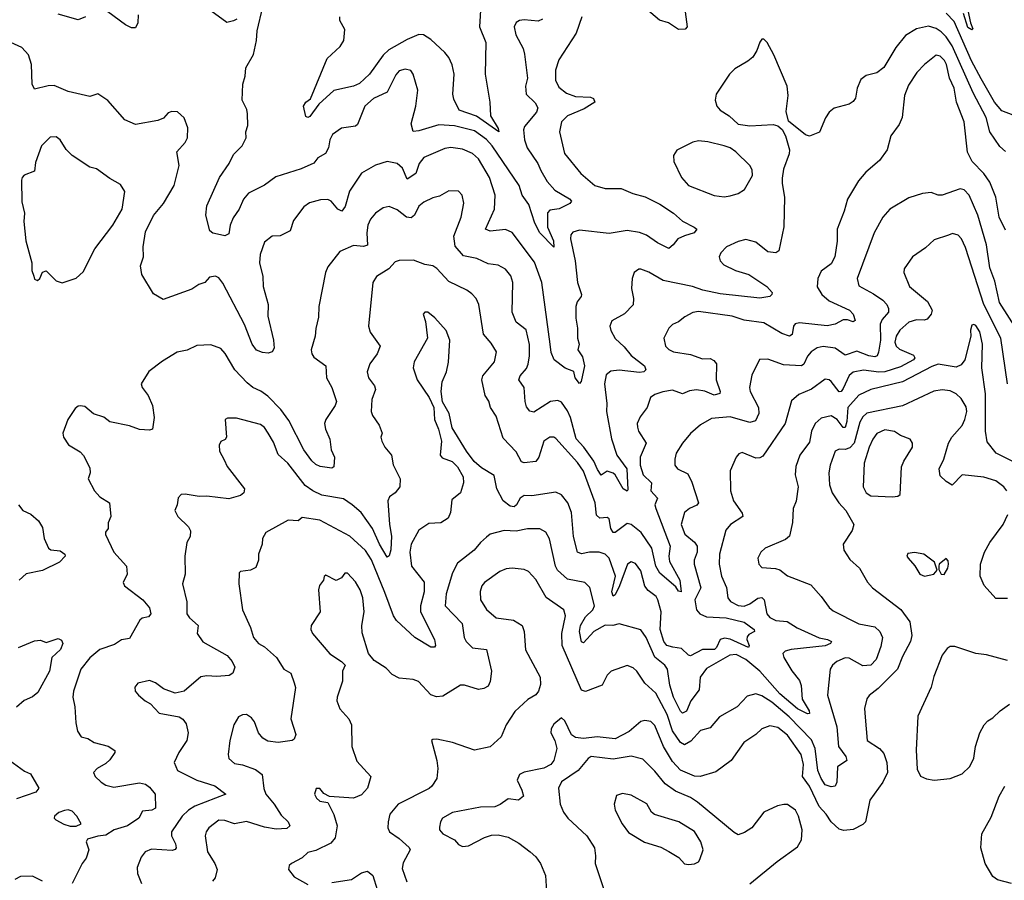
# Model space of a CAD drawing. Extents: x 1678431 to 1860718, y 384618 to 522882.
# Tile 236 of 256: x 1750861 to 1755828, y 481991 to 486330. Entities that reach past the tile are written whole.
import ezdxf

# ---------------------------------------------------------------- set-up
doc = ezdxf.new("R2010")
doc.units = 0

msp = doc.modelspace()

# ---------------------------------------------------------------- linework, layer by layer
at = {"layer": '0CON10XD'}
for points in [[(1751858.3, 485248.3), (1751835, 485253.8), (1751820, 485265), (1751800, 485345), (1751805, 485392.5), (1751868.8, 485535), (1751917.8, 485605), (1751939.1, 485650.9), (1751982.5, 485695), (1752002.5, 485735), (1752002, 485765), (1752012.3, 485797.7), (1752010.8, 485855), (1752007.1, 485877.1), (1751982.9, 485925), (1751985.7, 486005), (1751997.5, 486045), (1752001.7, 486088.3), (1752040.8, 486155), (1752055.7, 486225), (1752058.6, 486275), (1752088, 486395)], [(1753187.3, 486405), (1753181.2, 486295), (1753212.1, 486215), (1753209.7, 486055), (1753231.8, 485915), (1753236.5, 485845), (1753275, 485781.2), (1753278.8, 485765), (1753165, 485843.5), (1753078.6, 485875), (1753050.4, 485930.4), (1753046.2, 485955), (1753053, 486055), (1753042.5, 486102.5), (1753025, 486139.4), (1753005, 486165.5), (1752935, 486230), (1752898, 486255), (1752875, 486255.9), (1752815, 486230.6), (1752722.2, 486177.8), (1752695, 486151.9), (1752625, 486056.6), (1752575, 486008.6), (1752545, 485995.2), (1752445, 485973.8), (1752369.4, 485905), (1752325, 485842), (1752315, 485837.5), (1752305, 485842), (1752292, 485895), (1752305, 485914.5), (1752328.5, 485931.5), (1752411.1, 486135), (1752478.2, 486195), (1752495.9, 486225), (1752500.9, 486280.9), (1752476.1, 486326.1), (1752476, 486345)], [(1754214.5, 486395), (1754227.5, 486295), (1754217.7, 486282.3), (1754185, 486280.6), (1754134, 486315), (1754087.8, 486327.8), (1753980.1, 486420.1)], [(1751193.3, 486345), (1751155, 486330), (1751055, 486358.8)], [(1751458.8, 486355), (1751456.7, 486315), (1751445, 486290), (1751425, 486288.8), (1751395, 486304.2), (1751305, 486370)], [(1753696.1, 486345), (1753667.7, 486262.3), (1753581.5, 486128.5), (1753564.1, 486075.9), (1753563.3, 486025), (1753580.5, 485990.5), (1753619.5, 485959.5), (1753665, 485943.9), (1753740, 485940), (1753755, 485932.5), (1753762.5, 485915), (1753708.3, 485881.7), (1753624, 485845), (1753594.3, 485815), (1753583.3, 485765), (1753608.6, 485655), (1753691.4, 485555), (1753762.9, 485495), (1753815, 485478.5), (1753895, 485479.3), (1753953.4, 485453.4), (1754016.8, 485436.8), (1754090.6, 485400.6), (1754159.1, 485355), (1754205.2, 485315.2), (1754264, 485285), (1754276.2, 485275), (1754264.2, 485255), (1754215, 485240), (1754180.8, 485225), (1754158, 485195), (1754135, 485177.5), (1754078.1, 485205), (1754023.7, 485243.7), (1753987, 485257), (1753925, 485266.9), (1753835, 485252.9), (1753685, 485268.5), (1753650.7, 485259.3), (1753641.8, 485245), (1753639.6, 485225), (1753662.7, 485115), (1753674.8, 485004.8), (1753694.4, 484945), (1753694.2, 484935), (1753672.5, 484907.5), (1753666.9, 484885), (1753665.9, 484825), (1753675.3, 484774.7), (1753674.7, 484725), (1753682.7, 484695), (1753675.8, 484665), (1753700.7, 484630.7), (1753710, 484585), (1753693.9, 484506.1), (1753685, 484496.7), (1753663.5, 484525), (1753656.1, 484556.1), (1753613.4, 484573.4), (1753557.1, 484615), (1753542.4, 484652.4), (1753536.4, 484693.6), (1753495.8, 485005), (1753457.5, 485107.5), (1753345, 485257.3), (1753312.2, 485272.2), (1753235, 485263.6), (1753211.4, 485275), (1753256.5, 485375), (1753258.9, 485445), (1753231.1, 485535), (1753175, 485629.6), (1753145, 485656.2), (1753095, 485677.2), (1753035.9, 485685.9), (1753005, 485681.5), (1752899.4, 485635), (1752876.8, 485605), (1752860, 485555), (1752815, 485525.7), (1752792, 485582), (1752765, 485605.4), (1752715, 485615.7), (1752655, 485597.1), (1752585, 485557.1), (1752524.3, 485465.7), (1752502, 485388), (1752485.7, 485364.3), (1752465, 485375.6), (1752432.5, 485415), (1752415, 485423.1), (1752377.6, 485422.4), (1752323.6, 485406.4), (1752293.8, 485386.2), (1752242.7, 485317.3), (1752225, 485266.2), (1752175, 485240.8), (1752135, 485238.6), (1752095, 485208.8), (1752073.4, 485146.6), (1752070.8, 485105), (1752087.7, 485035), (1752088.9, 484985), (1752113.5, 484895), (1752112.7, 484835), (1752141.4, 484715), (1752144.2, 484675), (1752134.2, 484655.8), (1752115, 484649.2), (1752085, 484652.5), (1752054.7, 484664.7), (1752034.2, 484694.2), (1751995, 484794.3), (1751885, 485002), (1751865, 485028), (1751847.9, 485037.9), (1751817.9, 485032.1), (1751795.5, 485004.5), (1751765, 484995.5), (1751728.7, 484971.3), (1751585, 484919.1), (1751535, 484948), (1751476.7, 485045), (1751470.7, 485089.3), (1751486, 485135), (1751483.1, 485185), (1751495, 485260), (1751535, 485342.5), (1751586, 485404), (1751640, 485495), (1751665.6, 485595), (1751654, 485665), (1751695, 485711.2), (1751707.1, 485735), (1751708.6, 485785), (1751691.2, 485835), (1751656.1, 485866.1), (1751628.3, 485868.3)], [(1751956.4, 486333.6), (1751940, 486325), (1751905, 486316.7), (1751825.8, 486375)], [(1753497.6, 486332.4), (1753476.2, 486323.8), (1753405, 486330.6), (1753383, 486327), (1753365, 486316.7), (1753355.8, 486295), (1753364.3, 486255), (1753401.1, 486185), (1753407, 486157), (1753422.5, 486035), (1753412, 485995), (1753415.8, 485955.8), (1753462, 485912), (1753475.4, 485885.4), (1753468.2, 485865), (1753407.4, 485792.6), (1753402.3, 485775), (1753406.8, 485725), (1753421.1, 485685), (1753474.1, 485605), (1753490.4, 485570.4), (1753522, 485515), (1753561, 485471), (1753635, 485427.3), (1753644.2, 485415), (1753636.7, 485403.3), (1753582.9, 485377.1), (1753535, 485369.6), (1753523.7, 485356.3), (1753523.2, 485285), (1753554.6, 485215), (1753555, 485183.3), (1753485.4, 485255), (1753459.4, 485305), (1753428.9, 485398.9), (1753395.3, 485445.3), (1753380, 485495), (1753244.2, 485695), (1753215, 485726.4), (1753155, 485770.5), (1753054.3, 485795.7), (1752975, 485800.9), (1752875, 485769.6), (1752845.9, 485765.9), (1752835.4, 485805.4), (1752858.9, 485895), (1752870, 485975), (1752845.8, 486055), (1752834.2, 486074.2), (1752805, 486080.8), (1752775, 486072.5), (1752757.6, 486052.4), (1752714.2, 485965), (1752645, 485932.7), (1752601.5, 485895), (1752565, 485801.4), (1752555, 485793.3), (1752485, 485783.1), (1752439.1, 485750.9), (1752424.7, 485725.3), (1752417.8, 485685), (1752404, 485655), (1752365.6, 485634.4), (1752345, 485606.9), (1752281.2, 485578.8), (1752152.2, 485537.8), (1752095, 485496.3), (1752015, 485455.5), (1751990, 485425), (1751967.5, 485375), (1751937.9, 485332.1), (1751921.8, 485295), (1751915, 485251.2), (1751895, 485241.4), (1751858.3, 485248.3)], [(1755965, 485813.6), (1755815, 485871.4), (1755779.6, 485915), (1755712.1, 486032.1), (1755662.4, 486122.4), (1755575, 486321.9), (1755535, 486363.3)], [(1755643.6, 486376.4), (1755657.1, 486315), (1755670, 486285), (1755665, 486278.8), (1755645, 486291.4), (1755621.7, 486361.7)], [(1755835, 485665.8), (1755805, 485690.8), (1755755.3, 485765.3), (1755737.3, 485837.3), (1755671.3, 485961.3), (1755565, 486199.1), (1755535, 486244.7), (1755509.5, 486269.5), (1755485, 486285.8), (1755445, 486298.4), (1755385, 486284.5), (1755329.6, 486250.4), (1755280.5, 486189.5), (1755221.2, 486088.8), (1755185, 486063.3), (1755130.7, 486049.3), (1755105, 486028.8), (1755085.8, 485985), (1755077.5, 485935), (1755065, 485918), (1755045, 485904.3), (1754970, 485885), (1754944.3, 485865), (1754925.6, 485835), (1754896.4, 485763.6), (1754845, 485743.3), (1754825, 485750), (1754739.5, 485819.5), (1754727.3, 485867.3), (1754737.9, 485947.9), (1754733.3, 485995), (1754665, 486153.8), (1754632.5, 486215), (1754615, 486232.5), (1754605, 486232.5), (1754595, 486217.5), (1754580, 486175), (1754558.9, 486141.1), (1754535, 486120.6), (1754468.1, 486081.9), (1754442.2, 486055), (1754374.4, 485955), (1754370, 485925), (1754378.1, 485895), (1754394.2, 485875), (1754440, 485845), (1754485, 485804.2), (1754545, 485795.6), (1754661.7, 485801.7), (1754686, 485796), (1754707.5, 485777.5), (1754724, 485745), (1754744, 485675), (1754743.6, 485653.6), (1754713.4, 485576.6), (1754708.1, 485531.9), (1754707.1, 485505), (1754719.2, 485435), (1754716.1, 485286.1), (1754691.2, 485165), (1754675, 485154.2), (1754635, 485159.2), (1754575, 485208.1), (1754525, 485221.5), (1754485, 485212.5), (1754426, 485185), (1754398, 485155), (1754390, 485135), (1754394, 485115), (1754413.8, 485095), (1754472, 485065), (1754540, 485045), (1754629.5, 484985), (1754657.5, 484955), (1754656, 484945), (1754644.5, 484935.5), (1754595, 484925.9), (1754395, 484948.4), (1754307.2, 484967.2), (1754255, 484985.2), (1754106.7, 485015), (1754035, 485057.5), (1753995, 485072), (1753985, 485072), (1753960, 485055), (1753950, 485025), (1753947.5, 484975), (1753958.1, 484925), (1753956.6, 484893.4), (1753912, 484848), (1753847.4, 484812.6), (1753837.8, 484785), (1753843, 484763), (1753865, 484723.1), (1753910.8, 484680.7), (1753945, 484637.7), (1754013.2, 484585), (1754020.4, 484565), (1754010, 484555), (1753988.3, 484551.7), (1753885, 484563.2), (1753842.6, 484557.4), (1753820, 484540), (1753810.9, 484495), (1753822.5, 484395), (1753821.3, 484355), (1753846.4, 484216.4), (1753874, 484135), (1753924.3, 484065), (1753929.5, 483960.5), (1753925, 483953.1), (1753904.5, 483964.5), (1753865.2, 484035.2), (1753855, 484043.5), (1753825, 484053.3), (1753795, 484033.1), (1753775, 484061.9), (1753757.5, 484105), (1753707.2, 484175), (1753667.8, 484217.8), (1753639.8, 484325), (1753625, 484358.9), (1753595, 484401.1), (1753575, 484409.7), (1753539.2, 484405), (1753455, 484351.5), (1753435, 484355.7), (1753418.4, 484378.4), (1753410.6, 484405), (1753405.9, 484475), (1753378.9, 484515), (1753385.4, 484535), (1753417.7, 484572.3), (1753426.8, 484593.2), (1753433.3, 484635), (1753432.1, 484692.1), (1753416.3, 484766.3), (1753364.7, 484804.7), (1753345.4, 484855), (1753348.2, 485005), (1753338.6, 485038.6), (1753311.7, 485071.7), (1753275, 485092.5), (1753225, 485100), (1753166.4, 485126.4), (1753100.2, 485140.2), (1753058, 485188), (1753051.7, 485238.3), (1753087.9, 485335), (1753101.1, 485405), (1753092.9, 485445), (1753075, 485465.7), (1753025, 485467.5), (1752978.9, 485441.1), (1752945, 485432.7), (1752898.8, 485411.2), (1752875, 485390.6), (1752852.3, 485345), (1752835, 485330.8), (1752811.4, 485335), (1752765, 485372.5), (1752725, 485387.8), (1752695, 485381.1), (1752655, 485354.4), (1752630, 485325), (1752617.9, 485295), (1752611.2, 485255), (1752615.8, 485194.2), (1752595, 485187.6), (1752545, 485192.3), (1752475, 485160.8), (1752415.7, 485085), (1752403.1, 485055), (1752369.4, 484885), (1752368.8, 484831.2), (1752354.1, 484774.1), (1752352, 484735), (1752330.8, 484665), (1752334.4, 484645), (1752345, 484629.2), (1752405.9, 484585.9), (1752408.2, 484525), (1752434.7, 484475), (1752459.1, 484405), (1752451.8, 484385), (1752404.7, 484315.3), (1752398.2, 484295), (1752403.2, 484265), (1752425.3, 484215), (1752432.2, 484162.2), (1752449.2, 484125), (1752446.2, 484075), (1752435, 484069.2), (1752377, 484077), (1752355, 484086.9), (1752335, 484105.6), (1752295, 484161.4), (1752218.7, 484308.7), (1752178.2, 484365), (1752112.5, 484432.5), (1752077.1, 484457.1), (1752036.9, 484475), (1752009.1, 484499.1), (1751945.5, 484565), (1751898.1, 484648.1), (1751875, 484671.9), (1751825, 484691.1), (1751755, 484686.9), (1751705, 484664.3), (1751655, 484654), (1751581.2, 484608.8), (1751513, 484557), (1751474.2, 484495), (1751477.8, 484475), (1751508, 484435), (1751530, 484385), (1751538.8, 484325), (1751530, 484265), (1751515, 484260), (1751465, 484263.3), (1751415, 484282), (1751315, 484302.5), (1751285, 484326), (1751233, 484343), (1751189.7, 484379.7), (1751165, 484383.8), (1751155, 484382.5), (1751140.7, 484369.3), (1751104, 484315), (1751078, 484245), (1751082, 484225), (1751106.8, 484186.8), (1751165, 484152), (1751182.7, 484132.7), (1751215, 484070), (1751216, 484045), (1751206.7, 484015), (1751237.5, 483955), (1751265, 483924), (1751313.8, 483895), (1751320, 483825), (1751307, 483793), (1751306.7, 483765), (1751293, 483747), (1751293.3, 483735), (1751335.6, 483645), (1751400, 483575), (1751402.9, 483535), (1751383, 483493), (1751390, 483475), (1751481.9, 483405), (1751515.8, 483365), (1751522.5, 483335), (1751511.2, 483318.8), (1751477.7, 483312.3), (1751467, 483303), (1751415, 483210.8), (1751375, 483203.1), (1751339.3, 483180.7), (1751265, 483154.5), (1751215, 483113.5), (1751169.6, 483055), (1751131.8, 482945), (1751129.5, 482915), (1751139.5, 482865), (1751144.4, 482785), (1751152.7, 482742.7), (1751170, 482715), (1751205, 482705.7), (1751236.2, 482686.2), (1751306.9, 482666.9), (1751340, 482645), (1751341.2, 482635), (1751315, 482598.6), (1751295, 482580), (1751251.2, 482555), (1751233.8, 482535), (1751241.2, 482515), (1751272.2, 482485), (1751295, 482470.9), (1751335, 482460), (1751465, 482482.9), (1751495, 482475.3), (1751515, 482460.9), (1751544.2, 482425), (1751546, 482355), (1751527.5, 482345), (1751480.9, 482339.1), (1751461.5, 482305), (1751405.2, 482264.8), (1751338, 482245), (1751295, 482218.1), (1751255, 482214), (1751202.3, 482197.7), (1751196.2, 482185), (1751210, 482145), (1751196.8, 482103.2), (1751176.2, 482075), (1751125.5, 481974.5)], [(1751628.3, 485868.3), (1751609.5, 485860.5), (1751585.7, 485834.3), (1751557, 485823), (1751445, 485802.5), (1751391.2, 485825), (1751305, 485923.3), (1751255, 485956.2), (1751215, 485943.8), (1751105, 485968.5), (1751035, 485998.2), (1751005, 485996.9), (1750935, 485980), (1750923.3, 486005), (1750920, 486105), (1750905, 486153.8), (1750870.9, 486190.9), (1750775, 486233.3)], [(1755835, 485270), (1755802.2, 485335), (1755785.9, 485435), (1755755, 485511.1), (1755725.2, 485555.2), (1755665.9, 485615), (1755642.2, 485662.2), (1755625.3, 485815.3), (1755586.9, 485915), (1755575.8, 485985), (1755552.2, 486035), (1755536.1, 486105), (1755525.8, 486125), (1755505, 486146.2), (1755485, 486151.8), (1755425.7, 486105), (1755386.7, 486065), (1755345, 486000.8), (1755325, 485947.5), (1755312.4, 485837.6), (1755297.4, 485802.6), (1755255.7, 485744.3), (1755237.5, 485675), (1755198.8, 485621.2), (1755128.9, 485561.1), (1755091.9, 485518.1), (1755037.8, 485425), (1755020.9, 485365), (1754984.4, 485275), (1754984.5, 485214.5), (1754973.1, 485135), (1754955, 485098.9), (1754905, 485061.9), (1754888.2, 485025), (1754884, 484984), (1754907.1, 484945), (1754945, 484913.4), (1755046.5, 484865), (1755065.2, 484845.2), (1755076.4, 484813.6), (1755065, 484807.3), (1755037.3, 484817.3), (1755015, 484817.7), (1754975.2, 484794.8), (1754935, 484786.2), (1754795, 484802.6), (1754773.8, 484796.2), (1754765.4, 484785), (1754757.2, 484742.8), (1754745, 484734.4), (1754705, 484747.3), (1754615, 484802.3), (1754515.3, 484815.3), (1754455, 484835.3), (1754285, 484859.6), (1754256.1, 484853.9), (1754217.2, 484832.8), (1754185, 484807.1), (1754155, 484794.3), (1754135.6, 484775), (1754110.6, 484725), (1754119.5, 484685), (1754135, 484666.7), (1754160, 484655), (1754245, 484641.8), (1754305, 484620.7), (1754345, 484622), (1754362.7, 484612.7), (1754376.4, 484595), (1754374.6, 484515), (1754395.5, 484455), (1754393.1, 484445), (1754365, 484437.6), (1754317.2, 484457.2), (1754275, 484464.6), (1754240.5, 484459.5), (1754205, 484444.6), (1754155, 484462.7), (1754105, 484453.6), (1754065, 484440.6), (1754042.5, 484425), (1754027.1, 484375), (1753991.8, 484328.2), (1753976, 484295), (1753978, 484275), (1753983.1, 484255), (1754020.9, 484195), (1753990.8, 484125), (1753990.3, 484085), (1754006.9, 484035), (1754048.8, 483995), (1754044.7, 483954.7), (1754078.2, 483918.2), (1754065.9, 483885), (1754069.5, 483865), (1754141.7, 483675), (1754135.7, 483625), (1754139.2, 483599.2), (1754190.7, 483505), (1754198.6, 483445), (1754185, 483448.1), (1754170.4, 483470.4), (1754089.6, 483539.6), (1754070.5, 483575), (1754049.8, 483665), (1753995.5, 483745.5), (1753945, 483784.2), (1753925, 483790.6), (1753865, 483744.4), (1753855, 483744.4), (1753842.4, 483765), (1753834, 483814), (1753825, 483820.5), (1753787.1, 483817.1), (1753771.5, 483831.5), (1753764.8, 483895), (1753705, 484053.5), (1753675, 484097.7), (1753565, 484218.6), (1753555, 484225.7), (1753535, 484225.6), (1753505, 484205.7), (1753479.3, 484125), (1753465, 484101.9), (1753405.4, 484095.4), (1753391.6, 484101.6), (1753365, 484150.8), (1753299.8, 484219.8), (1753265, 484332), (1753236.7, 484375), (1753227.4, 484407.4), (1753209.4, 484435), (1753191.9, 484515), (1753196.7, 484535), (1753255.6, 484605), (1753266.7, 484655), (1753240.1, 484700.1), (1753200.8, 484745), (1753177.8, 484895), (1753164.3, 484925), (1753142.5, 484947.5), (1753116.5, 484966.5), (1753025, 485010), (1752965, 485076), (1752945, 485090), (1752905, 485096), (1752848.3, 485118.3), (1752775, 485115.7), (1752755, 485109.4), (1752722.5, 485075), (1752660.8, 485035), (1752642.5, 485005), (1752620, 484785), (1752628.5, 484755), (1752679.1, 484685), (1752665, 484645.7), (1752627.8, 484595), (1752613.5, 484555), (1752620.9, 484525), (1752650, 484485), (1752655.6, 484465), (1752637.5, 484415), (1752633.5, 484355), (1752640, 484335), (1752675, 484286.2), (1752688.6, 484245), (1752682.9, 484225), (1752687.5, 484205), (1752702.9, 484175), (1752735.8, 484135), (1752745.6, 484085.6), (1752780.5, 484015), (1752778.9, 483975), (1752755.8, 483944.2), (1752725.6, 483925), (1752718.8, 483905), (1752725.7, 483785.7), (1752736.7, 483726.7), (1752733, 483657), (1752725, 483626.2), (1752715, 483620), (1752676.2, 483685), (1752640, 483765), (1752582.9, 483845), (1752538.8, 483885), (1752495, 483914.2), (1752385, 483933.2), (1752338.9, 483955), (1752301.7, 483981.7), (1752212.9, 484095), (1752165, 484138.6), (1752140.8, 484200.7), (1752115, 484245.8), (1752095, 484274.3), (1752075, 484288.9), (1751955, 484322), (1751909.2, 484320.8), (1751896.7, 484315), (1751904, 484225), (1751896.8, 484213.2), (1751875, 484203.8), (1751866.9, 484185), (1751869.5, 484155), (1751891.5, 484111.5), (1751907, 484077), (1751994.2, 483965), (1751992, 483945), (1751975, 483931.4), (1751915, 483914.5), (1751805, 483927.9), (1751765.5, 483925.5), (1751695, 483937.8), (1751674.5, 483935.5), (1751660, 483920), (1751655.7, 483884.3), (1751643.8, 483855), (1751658, 483825), (1751712.7, 483772.7), (1751722.5, 483752.5), (1751720, 483725), (1751704.4, 483695), (1751693.3, 483625), (1751695.5, 483534.5), (1751682, 483485), (1751704.4, 483395), (1751703.8, 483335), (1751716.6, 483315), (1751760.9, 483275), (1751755.6, 483235), (1751785, 483193.3), (1751907.1, 483125), (1751932.5, 483095), (1751946.2, 483065), (1751936.7, 483035), (1751916.9, 483023.1), (1751855, 483018.8), (1751805, 483022.5)], [(1751075, 485004.4), (1751145, 485027.5), (1751180.7, 485059.3), (1751240, 485175), (1751330.5, 485295), (1751377.5, 485375), (1751390.8, 485465), (1751368.7, 485498.7), (1751315, 485528.9), (1751247.7, 485577.7), (1751215, 485586.9), (1751125.5, 485645.5), (1751095.6, 485675.6), (1751064.3, 485724.3), (1751045, 485740), (1751015, 485738), (1750970, 485695), (1750940.3, 485609.7), (1750935, 485567.5), (1750883.9, 485546.1), (1750872.5, 485535), (1750869.3, 485520.7), (1750872.1, 485412.1), (1750884.3, 485355), (1750882.2, 485312.2), (1750891.1, 485215), (1750921.2, 485105), (1750922, 485065), (1750932.5, 485037.5), (1750935, 485022.5), (1750950, 485015), (1750962.5, 485025), (1750975, 485057.5), (1750995, 485063.3), (1751045, 485013.1), (1751075, 485004.4)], [(1754415, 485436.9), (1754445, 485443.1), (1754485, 485454.3), (1754517.5, 485475), (1754558.6, 485545), (1754555.8, 485574.2), (1754545, 485596), (1754474.3, 485665), (1754445, 485684.5), (1754415, 485694.5), (1754332.5, 485715), (1754285, 485719.5), (1754257.6, 485712.4), (1754176.6, 485673.4), (1754160, 485645), (1754161.4, 485615), (1754200, 485535), (1754234.5, 485494.5), (1754365, 485443.3), (1754415, 485436.9)], [(1755893.7, 484765), (1755803.6, 484905), (1755781.2, 485011.2), (1755755, 485079.2), (1755737.8, 485195), (1755695.3, 485345), (1755651.8, 485445), (1755625, 485472.5), (1755605, 485477.5), (1755515, 485445.7), (1755495, 485445.8), (1755458.8, 485458.8), (1755415, 485454.3), (1755347.4, 485432.6), (1755250.8, 485375), (1755215.5, 485335), (1755172.1, 485255), (1755085.5, 485025), (1755095, 484988.6), (1755168.7, 484948.7), (1755215, 484915.4), (1755235.5, 484895), (1755244.6, 484875), (1755243.3, 484855), (1755212, 484818), (1755202, 484795), (1755203.7, 484715), (1755193.8, 484653.8), (1755187.5, 484635), (1755175, 484630), (1755145, 484635.3), (1755085, 484659.5), (1755025, 484638.5), (1754975, 484673.8), (1754915, 484682), (1754884.1, 484675.9), (1754853.6, 484656.4), (1754835.8, 484634.2), (1754816.5, 484593.5), (1754805, 484585.4), (1754715, 484589.5), (1754635, 484618.5), (1754593.4, 484616.6), (1754555, 484538.8), (1754542.3, 484475), (1754546.2, 484455), (1754587.9, 484375), (1754589.1, 484345), (1754572.7, 484307.3), (1754545, 484298.8), (1754445, 484328.1), (1754350.9, 484319.1), (1754295, 484288.1), (1754245.4, 484244.6), (1754205, 484195.8), (1754173.5, 484145), (1754165.5, 484115), (1754165.7, 484085), (1754180, 484065), (1754230.9, 484040.9), (1754252.3, 483997.7), (1754285.4, 483894.6), (1754277.5, 483882.5), (1754240, 483865), (1754215.3, 483844.7), (1754198.5, 483785), (1754217, 483737), (1754265.3, 483695.3), (1754278.8, 483675), (1754278.5, 483645), (1754263.8, 483605), (1754262.7, 483585), (1754297.9, 483465), (1754267.1, 483405), (1754274.5, 483355), (1754292.6, 483335), (1754325, 483318.6), (1754425, 483314.5), (1754515, 483292.2), (1754566.7, 483255), (1754567.8, 483245), (1754539.8, 483230.2), (1754531.1, 483218.9), (1754528.7, 483205), (1754541.5, 483175), (1754537.5, 483165), (1754445, 483206.3), (1754417.4, 483212.6), (1754394.7, 483205.3), (1754376.8, 483165), (1754365.4, 483155), (1754305, 483155.3), (1754245, 483122.9), (1754235, 483125.8), (1754200.4, 483160.4), (1754156, 483166)], [(1755843.8, 484495), (1755810.7, 484725), (1755725.5, 484895), (1755632.3, 485182.3), (1755612.5, 485225), (1755595, 485244.4), (1755567.4, 485252.6), (1755546.6, 485243.4), (1755475, 485220.8), (1755430.3, 485179.7), (1755365, 485134), (1755323.1, 485075), (1755321.1, 485055), (1755349.5, 484985), (1755440.1, 484910.1), (1755463.5, 484865), (1755459.2, 484845), (1755439.5, 484820.5), (1755424.6, 484815.4), (1755385, 484817.8), (1755346.9, 484805), (1755301.5, 484765), (1755283.2, 484735), (1755276.2, 484705), (1755282.1, 484685), (1755299.9, 484669.9), (1755369.5, 484639.5), (1755376.2, 484625), (1755369.6, 484615), (1755305, 484579.8), (1755225, 484554.8), (1755195, 484552.7), (1755117.6, 484562.4), (1755065, 484552.4), (1755045, 484536.2), (1755015, 484470.5), (1755005, 484456.5), (1754995, 484453.3), (1754955, 484505.4), (1754945, 484514.6), (1754925, 484517.9), (1754855, 484466.9), (1754791.2, 484441.2), (1754755, 484408.6), (1754722.2, 484295), (1754609.8, 484130.2), (1754595, 484120.9), (1754575, 484119.5), (1754505, 484148.6), (1754488.1, 484141.9), (1754475.5, 484124.5), (1754445.7, 484055), (1754446.9, 483955), (1754461.5, 483905), (1754505, 483842.9), (1754509.5, 483825), (1754447.1, 483785), (1754424, 483756), (1754391.6, 483635), (1754390, 483585), (1754400.7, 483525), (1754426.8, 483466.8), (1754433.6, 483415), (1754446.6, 483396.6), (1754485, 483376), (1754515, 483373.8), (1754545, 483384.7), (1754585, 483413.9), (1754605, 483416.2), (1754616.2, 483405), (1754629.7, 483335), (1754645, 483315.4), (1754675, 483301.5), (1754733.5, 483296.5), (1754783.4, 483263.4), (1754895, 483213.1), (1754936.7, 483205), (1754955.8, 483195), (1754950.8, 483185), (1754925, 483173.2), (1754753.3, 483155), (1754723.3, 483146.7), (1754711.4, 483135), (1754715.7, 483115), (1754756.8, 483046.8), (1754795, 482998), (1754802.9, 482972.9), (1754808.6, 482905), (1754844.2, 482845), (1754845, 482832.5), (1754835, 482830), (1754785, 482855.3), (1754695, 482931.2), (1754594.3, 483045), (1754523.8, 483105), (1754475, 483129.6), (1754443.7, 483126.3), (1754325, 483058.7), (1754293.6, 483015), (1754288.2, 482951.8), (1754247.5, 482895), (1754225, 482843.1), (1754205, 482834.4), (1754195, 482844.5), (1754159.5, 482915), (1754141.3, 482975), (1754128.2, 483055), (1754115, 483075.3), (1754065.9, 483115.9), (1754021.8, 483215), (1753995, 483253.1), (1753885, 483284.2), (1753853.7, 483276.3), (1753815, 483276.7), (1753756.9, 483245), (1753705, 483188.6), (1753695, 483193.8), (1753684.8, 483244.8), (1753690.2, 483275), (1753715, 483320), (1753751.8, 483355), (1753760.7, 483375), (1753736.7, 483466.7), (1753712.1, 483492.1), (1753625, 483509.6), (1753574.6, 483555), (1753563.3, 483575), (1753533.3, 483713.3), (1753515, 483747.1), (1753485, 483762.5), (1753422.5, 483762.5), (1753365, 483752.2), (1753304.6, 483755.4), (1753235, 483735.6), (1753215, 483720.6), (1753185.7, 483695), (1753154.4, 483655), (1753070.2, 483589.8), (1753045, 483541.2), (1753011.6, 483435), (1753006.9, 483375), (1753093.6, 483285), (1753102.7, 483215), (1753113.3, 483195), (1753145, 483162.5), (1753215.6, 483155), (1753241.4, 483045), (1753235, 482992.5), (1753225, 482970), (1753202.2, 482957.8), (1753176.2, 482953.8), (1753105, 482974.7), (1753085, 482975.3), (1752995, 482918.6), (1752963.9, 482916.1), (1752935, 482925.8), (1752873.4, 482993.4), (1752845, 483004.2), (1752775, 483010.9), (1752739.4, 483029.4), (1752709.9, 483059.9), (1752649.8, 483099.8), (1752620, 483135), (1752588.1, 483238.1), (1752586.2, 483275), (1752599.2, 483345), (1752592.1, 483415), (1752578.9, 483455), (1752555, 483495.8), (1752515, 483540), (1752501.2, 483538.8), (1752485, 483516.2), (1752457.5, 483502.5), (1752405, 483530), (1752396.4, 483523.6), (1752393.3, 483505), (1752372.5, 483477.5), (1752368.6, 483455), (1752376.9, 483345), (1752332, 483275), (1752329.4, 483255), (1752338.6, 483235), (1752425, 483133.1), (1752484.5, 483095), (1752502.9, 483075), (1752489.5, 483045), (1752489.5, 482995), (1752462.2, 482915), (1752460.6, 482895), (1752476.1, 482856.1), (1752522, 482805), (1752535.5, 482775.5), (1752535.6, 482665.6), (1752562.4, 482592.4), (1752632, 482515), (1752615.8, 482455), (1752585, 482422), (1752544.2, 482405.8), (1752423.6, 482413.6), (1752395, 482428.8), (1752375, 482453.3), (1752357, 482453), (1752348.8, 482425), (1752358, 482405), (1752375, 482390), (1752415, 482382.5), (1752445, 482323.3), (1752461.8, 482265), (1752451.5, 482205), (1752431.2, 482178.8), (1752355, 482141.8), (1752315, 482130.6), (1752285, 482104.3), (1752232.5, 482075), (1752220, 482065), (1752217.5, 482045), (1752245, 482008), (1752315, 481970)], [(1754156, 483166), (1754125, 483174.7), (1754109.8, 483195), (1754092.8, 483255), (1754096.5, 483345), (1754080, 483405), (1754071.2, 483421.2), (1754031.6, 483451.6), (1754014.3, 483474.3), (1753995, 483551.2), (1753967.6, 483587.6), (1753945, 483597.1), (1753926.9, 483585), (1753886.2, 483475), (1753865, 483430.8), (1753855, 483422.9), (1753848.2, 483445), (1753866.2, 483525), (1753835, 483615.9), (1753815, 483635.3), (1753785, 483645.9), (1753735, 483645.3), (1753695, 483637.1), (1753675.3, 483645.3), (1753654.7, 483725), (1753644.6, 483845), (1753626.5, 483895), (1753594.5, 483934.5), (1753565, 483947.5), (1753445, 483929.6), (1753405, 483930.5), (1753385, 483917.1), (1753367.5, 483885), (1753355.3, 483874.7), (1753335, 483878.2), (1753300.4, 483905), (1753268.7, 483965), (1753255, 484032.5), (1753191.1, 484071.1), (1753153.2, 484103.2), (1753114.2, 484154.2), (1753042.3, 484272.3), (1753028, 484345), (1752994, 484404), (1752986.4, 484456.4), (1752992, 484505), (1753013.3, 484555), (1753024.3, 484604.3), (1753030, 484715), (1753012.6, 484762.6), (1752955, 484826.7), (1752920, 484855), (1752904.2, 484855.8), (1752896.7, 484845), (1752908.3, 484808.3), (1752918, 484725), (1752850.8, 484605), (1752845.8, 484575), (1752866, 484515), (1752925.8, 484425.8), (1752950, 484375), (1752953.8, 484315), (1752973.8, 484265), (1752988, 484205), (1752982.5, 484135), (1752991.7, 484121.7), (1753042.3, 484102.3), (1753070, 484075), (1753098, 484025), (1753099.2, 483995), (1753085, 483944.2), (1753041.1, 483908.9), (1753034.5, 483845), (1753022.6, 483817.4), (1752985, 483793.5), (1752925, 483790), (1752873.9, 483756.1), (1752835, 483686), (1752829.1, 483645), (1752837.3, 483575), (1752901.1, 483495), (1752900.7, 483445), (1752882.5, 483375), (1752882.4, 483345), (1752953.3, 483205), (1752958.8, 483175), (1752953.3, 483166.7), (1752935, 483166), (1752854.4, 483215), (1752761, 483301), (1752746.7, 483325), (1752702.5, 483442.5), (1752635, 483607.3), (1752605, 483654.6), (1752526.3, 483726.3), (1752375, 483807.3), (1752285, 483820.8), (1752265, 483804.2), (1752215, 483807.5), (1752102.5, 483745), (1752085.8, 483715), (1752083.8, 483685), (1752066, 483635), (1752065.8, 483605), (1752052.5, 483567.5), (1752025, 483554.2), (1751975, 483548.8), (1751968, 483542), (1751965.6, 483485), (1751984, 483355), (1752025.8, 483265), (1752040, 483215), (1752065, 483184.6), (1752095, 483168.5), (1752156.9, 483115), (1752194, 483055), (1752228.8, 483035), (1752245.8, 482985.8), (1752252.3, 482962.3), (1752229.4, 482805), (1752253.9, 482726.1), (1752245, 482703.3), (1752235, 482696), (1752165, 482685.5), (1752113, 482693), (1752088, 482708), (1752065.7, 482735), (1752045, 482790), (1752030, 482810), (1752005, 482826.2), (1751985, 482825.8), (1751964.2, 482815), (1751940.8, 482775), (1751920.8, 482695), (1751912, 482625), (1751916.2, 482605), (1751945, 482579.2), (1751985, 482572.5), (1752049.8, 482549.8), (1752084.3, 482525), (1752093, 482453), (1752102.3, 482425), (1752145, 482374.4), (1752179.1, 482319.1), (1752214.4, 482285), (1752224, 482265), (1752208.3, 482251.7), (1752155, 482248.2), (1752095, 482258.8), (1752005, 482286.9), (1751945, 482276.2), (1751895, 482292.1), (1751865, 482293.6), (1751814.3, 482255), (1751800.6, 482235), (1751796.7, 482215), (1751807.8, 482135), (1751845, 482075.8), (1751857.1, 482045), (1751846.7, 482003.3), (1751833.1, 481986.9)], [(1755885, 484096.7), (1755786.9, 484145), (1755741.6, 484201.6), (1755733.4, 484255), (1755734.2, 484444.2), (1755714.6, 484575), (1755718.8, 484695), (1755705, 484757.1), (1755685, 484788.1), (1755675, 484794), (1755665, 484790), (1755657.8, 484765), (1755658.9, 484735), (1755629.5, 484615), (1755609.8, 484590.2), (1755585, 484578.5), (1755495, 484593.4), (1755462.2, 484582.2), (1755315, 484503.9), (1755155, 484465.3), (1755095, 484437.6), (1755039.2, 484375), (1755034.2, 484305), (1755025, 484273.6), (1755015, 484274.7), (1754985, 484313.9), (1754955, 484332.4), (1754905, 484320.4), (1754874.6, 484295), (1754856.1, 484255), (1754845, 484200.8), (1754797.3, 484135), (1754776.8, 484076.8), (1754772.9, 484035), (1754787.5, 483975), (1754777.6, 483902.4), (1754763.5, 483865), (1754759.5, 483795), (1754745, 483726.2), (1754725, 483710), (1754622.5, 483665), (1754600, 483645), (1754584.4, 483615), (1754589.2, 483585), (1754605, 483568.6), (1754673.7, 483563.7), (1754695, 483556.9), (1754735, 483526), (1754851.4, 483481.4), (1754905, 483422), (1754945, 483365.8), (1754965, 483349.4), (1755095, 483283.8), (1755175, 483269.2), (1755199.6, 483245), (1755213.4, 483215), (1755205, 483170), (1755181.3, 483105), (1755155, 483075.3), (1755115, 483072.5), (1755045, 483110.3), (1755025, 483113.5), (1754983.3, 483095), (1754961.1, 483075), (1754949.5, 483055), (1754936, 482925), (1754982.9, 482765), (1754992.1, 482665), (1755028.5, 482615), (1755034.3, 482595), (1754987, 482563), (1754983.8, 482485), (1754974.1, 482465.9), (1754955, 482462.9), (1754925, 482472.7), (1754904.8, 482504.8), (1754887.6, 482545), (1754873.4, 482655), (1754855, 482700), (1754743.4, 482815), (1754655, 482888.8), (1754605, 482921.2), (1754575, 482931.4), (1754531.3, 482918.7), (1754480, 482865), (1754390.6, 482815), (1754345, 482760), (1754295, 482746.7), (1754246.8, 482693.2), (1754215, 482674.4), (1754195, 482686.2), (1754154, 482744), (1754126.9, 482826.9), (1754070.6, 482935), (1754015.3, 482985.3), (1753974.7, 483044.7), (1753955, 483062.2), (1753925, 483073.5), (1753844.3, 483045.7), (1753824, 483025), (1753800, 482975), (1753715, 482943.3), (1753695, 482950), (1753598.2, 483175), (1753595.3, 483235.3), (1753614.1, 483325), (1753606.2, 483355), (1753516.2, 483416.2), (1753465, 483508.1), (1753427.2, 483547.2), (1753405, 483558.9), (1753345, 483565.5), (1753315, 483562.2), (1753282.4, 483547.6), (1753205, 483492.9), (1753191.9, 483475), (1753183.6, 483446.4), (1753185.5, 483405), (1753215, 483356.7), (1753264.3, 483315), (1753351.9, 483301.9), (1753395.6, 483275), (1753406.1, 483246.1), (1753412.7, 483152.7), (1753486.7, 483015), (1753488.6, 482978.6), (1753478.6, 482945), (1753465, 482926), (1753425, 482902.5), (1753358.5, 482841.5), (1753315.8, 482775), (1753290, 482715), (1753235, 482664.2), (1753155, 482646.7), (1753045, 482685.5), (1752965, 482702.9), (1752945, 482701.2), (1752938.8, 482695), (1752965.8, 482594.2), (1752970.8, 482555), (1752966, 482505), (1752940, 482465), (1752926.2, 482453.8), (1752770, 482375), (1752728.9, 482325), (1752718.9, 482285), (1752718.1, 482255), (1752727.1, 482235), (1752775, 482200.9), (1752826.2, 482156.2), (1752831.5, 482145), (1752795, 482078.8), (1752789.8, 482049.8), (1752813.6, 481983.6)], [(1755840.8, 483955), (1755826.4, 483975), (1755784.8, 484004.8), (1755725, 484023.3), (1755615, 484035.3), (1755565, 483982.9), (1755535, 484001.2), (1755505, 484031.2), (1755500, 484065), (1755522.5, 484115), (1755546.1, 484195), (1755562.7, 484225), (1755615.3, 484285), (1755629.5, 484315), (1755638.6, 484355), (1755635, 484378.1), (1755609.9, 484419.9), (1755585, 484444.6), (1755555, 484459.3), (1755515, 484464.7), (1755472.9, 484457.1), (1755315, 484383.4), (1755134.4, 484345.6), (1755115, 484328.2), (1755099.5, 484300.5), (1755070.7, 484195), (1755048.9, 484171.1), (1755025, 484162.4), (1754995, 484164.5), (1754974.7, 484155.3), (1754949.6, 484085), (1754943.6, 484045), (1754947.1, 483985), (1754960, 483945), (1754993.5, 483893.5), (1755029.1, 483855), (1755069.2, 483785), (1755061.4, 483755), (1755014.6, 483685.4), (1755017.8, 483655), (1755049.3, 483609.3), (1755097.1, 483565), (1755137.5, 483495), (1755163.3, 483465), (1755306.6, 483356.6), (1755350.8, 483295), (1755361.1, 483225), (1755355.4, 483195), (1755315, 483120), (1755288.8, 483055), (1755191.7, 482958.3), (1755146.7, 482923.3), (1755134.5, 482905.5), (1755123.3, 482856.7), (1755126.7, 482813.3), (1755135.7, 482695.7), (1755198.8, 482655), (1755219.7, 482629.7), (1755235.5, 482585.5), (1755238.5, 482535), (1755215.5, 482485), (1755150, 482395), (1755127.8, 482285), (1755115, 482271.8), (1755065, 482247.4), (1755018.3, 482241.7), (1754995, 482249.2), (1754955, 482286.5), (1754930.2, 482325), (1754893.7, 482363.7), (1754845, 482466.2), (1754810.4, 482515), (1754815.2, 482575.2), (1754803.1, 482625), (1754735, 482722), (1754685, 482761.8), (1754645, 482769.2), (1754604.4, 482755), (1754575, 482726.4), (1754514.2, 482685.8), (1754450.8, 482595), (1754372, 482538), (1754293.3, 482515), (1754265, 482516), (1754195, 482546.8), (1754155, 482589.3), (1754108.8, 482665), (1754065, 482772.2), (1754045, 482792), (1754015, 482796.7), (1753995, 482791.5), (1753935, 482740.8), (1753865, 482703.8), (1753773.5, 482713.5), (1753705, 482705.3), (1753665, 482711.5), (1753644.7, 482724.7), (1753610.8, 482795), (1753595, 482810), (1753555, 482778.6), (1753541.5, 482755), (1753541.1, 482735), (1753560.6, 482695), (1753571.4, 482655), (1753555.7, 482595), (1753540, 482575), (1753505, 482555.6), (1753405, 482536.9), (1753382.5, 482525), (1753370.9, 482495), (1753394.7, 482444.7), (1753402, 482415), (1753377.5, 482395), (1753325, 482401.1), (1753285, 482372.5), (1753257.9, 482362.1), (1753185, 482360), (1753045, 482333.3), (1752994.2, 482305), (1752983.1, 482285), (1752978.3, 482258.3), (1752978.6, 482245), (1752996, 482225), (1753055, 482195.6), (1753075, 482170.8), (1753095, 482161.4), (1753125.4, 482164.6), (1753205, 482207.1), (1753241.3, 482218.7), (1753275, 482220), (1753325, 482208.2), (1753378.7, 482178.7), (1753435.6, 482135), (1753465, 482108.6), (1753488.9, 482075), (1753512.9, 482015), (1753519.2, 481935)], [(1755265, 483924.4), (1755291.7, 483928.3), (1755303.3, 483936.7), (1755309.2, 484075), (1755320.9, 484105), (1755365.6, 484174.4), (1755365.9, 484195.9), (1755353.3, 484215), (1755305, 484233.1), (1755275, 484254.5), (1755225, 484262.7), (1755185, 484244.6), (1755164.1, 484215.9), (1755145.8, 484175), (1755121.6, 484095), (1755115.6, 483975), (1755130.6, 483945), (1755155, 483928.9), (1755265, 483924.4)], [(1750855, 483883.8), (1750876.2, 483855), (1750916.3, 483836.3), (1750955, 483804), (1750975, 483770), (1750983.8, 483715), (1751006.7, 483665), (1751018, 483658), (1751065, 483652.9), (1751088.8, 483635), (1751090, 483625), (1751062, 483595), (1750975, 483553.1), (1750893.5, 483536.5), (1750858.8, 483505)], [(1755845, 483412.5), (1755785, 483411.4), (1755726.6, 483476.6), (1755706.5, 483525), (1755708.8, 483585), (1755727.8, 483645), (1755755.5, 483695), (1755822.7, 483785), (1755845.4, 483835)], [(1755425, 483524.4), (1755472.5, 483535), (1755490, 483555), (1755476.7, 483595), (1755422.5, 483635), (1755375, 483644.2), (1755341.7, 483638.3), (1755336.7, 483625), (1755343.8, 483615), (1755377.1, 483577.1), (1755402.9, 483535), (1755425, 483524.4)], [(1755525, 483532.5), (1755543.8, 483565), (1755547.5, 483585), (1755545, 483602.5), (1755535, 483613.3), (1755500, 483585), (1755497.5, 483575), (1755498.3, 483558.3), (1755510, 483535), (1755525, 483532.5)], [(1750855, 483164.5), (1750935, 483198.1), (1750965, 483201.2), (1750995, 483190.8), (1751055, 483210), (1751071.2, 483201.2), (1751078.1, 483185), (1751066.5, 483155), (1751022.5, 483115), (1751010.9, 483045), (1750951.7, 482938.3), (1750925, 482915.4), (1750882.9, 482897.1), (1750845, 482863.1)], [(1755845, 483099.6), (1755738.1, 483128.1), (1755685, 483134.5), (1755579.1, 483169.1), (1755555, 483169.2), (1755539.7, 483160.3), (1755514, 483126), (1755472.1, 483017.9), (1755459.2, 482965), (1755391.7, 482818.3), (1755382.9, 482647.1), (1755388.3, 482551.7), (1755405, 482515.8), (1755435, 482501.9), (1755475, 482495.6)], [(1751805, 483022.5), (1751775, 483016.9), (1751690, 482945), (1751645, 482934.2), (1751587, 482957), (1751545, 482987.1), (1751515, 482998.6), (1751457.5, 482985), (1751442, 482965), (1751443.3, 482945), (1751460, 482925), (1751493.8, 482895), (1751520.3, 482880.3), (1751565, 482833.8), (1751665.5, 482815.5), (1751683.8, 482803.8), (1751699.8, 482779.8), (1751710.5, 482735), (1751703.5, 482695), (1751663.5, 482635), (1751640, 482585), (1751657.1, 482545), (1751755, 482496.1), (1751845, 482467.7), (1751901.2, 482425), (1751744.9, 482365.1), (1751712.3, 482345), (1751681.1, 482315), (1751627.3, 482235), (1751627.3, 482215), (1751647.3, 482175), (1751650, 482155), (1751644.4, 482145.6), (1751629.1, 482140.9), (1751525, 482148.2), (1751494.4, 482135), (1751473.3, 482106.7), (1751452.5, 482055), (1751454.4, 482025), (1751475.4, 481975.4)], [(1755475, 482495.6), (1755555, 482503.5), (1755615, 482527.5), (1755655, 482564.4), (1755675, 482606.2), (1755682.1, 482665), (1755704.5, 482735), (1755726.7, 482775), (1755744.4, 482795), (1755770.7, 482809.3), (1755806.7, 482845), (1755855, 482879.5)], [(1750754, 482635), (1750885, 482541.2), (1750915, 482528), (1750958, 482455), (1750942.5, 482435), (1750845, 482402.2)], [(1754545, 481973.8), (1754682, 482085), (1754785, 482159.2), (1754805.6, 482195), (1754808.5, 482245), (1754790.5, 482315), (1754775.6, 482345), (1754735, 482372.5), (1754716.1, 482373.9), (1754684.1, 482365.9), (1754615, 482333.8), (1754554.5, 482255.5), (1754518.3, 482231.7), (1754485, 482220.8), (1754465, 482231.4), (1754281.1, 482385), (1754245, 482407.8), (1754169.8, 482439.8), (1754117.1, 482477.1), (1754065, 482541.5), (1754005, 482602.5), (1753945, 482616.8), (1753855, 482601.9), (1753744.2, 482615), (1753728.2, 482605), (1753678.2, 482545), (1753595, 482487.3), (1753579.1, 482455), (1753588.1, 482375), (1753603.8, 482335), (1753625.5, 482305), (1753722.5, 482215), (1753760, 482155), (1753766.2, 482115), (1753764.3, 482075), (1753807.5, 481945)], [(1755865, 481974.6), (1755793.9, 481993.9), (1755770.3, 482010.3), (1755732.5, 482075), (1755710.6, 482155), (1755714.2, 482225), (1755761.3, 482308.7), (1755802.9, 482415), (1755830.5, 482465)], [(1754235, 482070), (1754265, 482074.3), (1754285, 482084.3), (1754292.5, 482095), (1754308.2, 482145), (1754297.3, 482185), (1754265, 482237.5), (1754186, 482285), (1754062.8, 482322.8), (1754047.8, 482335), (1754025, 482377.1), (1753945, 482420.6), (1753901.4, 482428.6), (1753872.3, 482417.7), (1753860, 482375), (1753865.7, 482345), (1753901.1, 482275), (1753932, 482232), (1754013, 482183), (1754095, 482158.5), (1754136.1, 482136.1), (1754186, 482105), (1754215, 482074), (1754235, 482070)], [(1751115, 482263.5), (1751145, 482264.2), (1751170, 482275), (1751148.6, 482315), (1751125, 482340), (1751105, 482345.9), (1751087.4, 482342.6), (1751057.6, 482332.4), (1751036.2, 482315), (1751033.8, 482305), (1751043.3, 482295), (1751083.4, 482273.4), (1751115, 482263.5)], [(1750976.2, 481986.2), (1750925, 482011.5), (1750865, 482009.2), (1750835.7, 481994.3)], [(1752435, 481979.4), (1752535, 481994.5), (1752585, 482028.8), (1752616.2, 482036.2), (1752642.2, 482015), (1752663.8, 481945)]]:
    msp.add_lwpolyline(points, dxfattribs=at)

doc.saveas('drawing.dxf')
